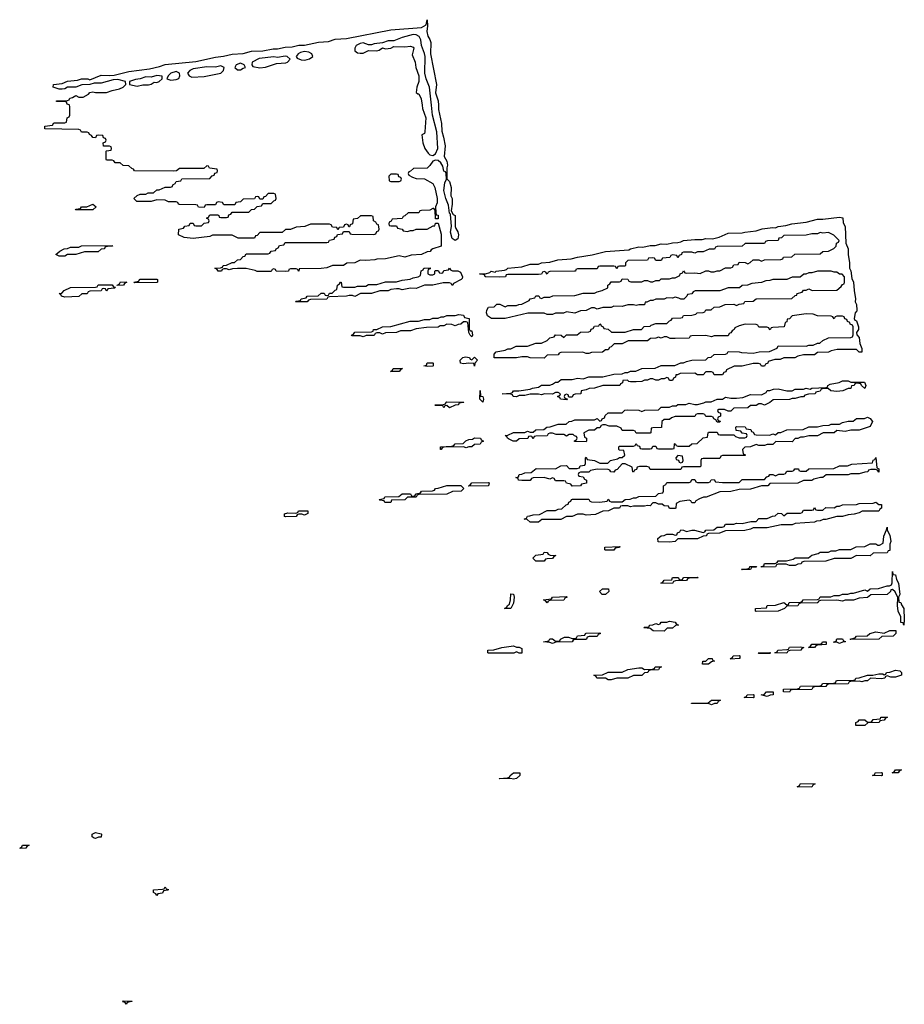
# Model space of a CAD drawing. Header units: inches. Extents: x 2886961 to 3052306, y 543424 to 918523.
# Tile 61 of 117: x 2933006 to 2939354, y 773549 to 780614. Entities that reach past the tile are written whole.
import ezdxf

# ---------------------------------------------------------------- set-up
doc = ezdxf.new("R2010")
doc.units = ezdxf.units.IN
doc.header["$MEASUREMENT"] = 0
doc.layers.add('C9737', color=7, linetype='Continuous')
doc.layers.add('C9738', color=7, linetype='Continuous')

msp = doc.modelspace()

# ---------------------------------------------------------------- linework, layer by layer
at = {"layer": 'C9737', "color": 6}
for points in [[(2936011.2, 780000), (2936012.4, 779970), (2936031.8, 779870), (2936034.2, 779814.2), (2936048, 779770), (2936058.7, 779710), (2936053, 779633), (2936070, 779598), (2936074.9, 779570), (2936070.7, 779550), (2936071.3, 779471.3), (2936090, 779452), (2936103, 779410), (2936100.5, 779350), (2936110.3, 779330), (2936110.4, 779290.4), (2936102, 779242), (2936116.9, 779216.9), (2936130.3, 779210), (2936130.4, 779130), (2936134.6, 779114.6), (2936150, 779091), (2936155.3, 779070), (2936150, 779041.2), (2936130, 779029.2), (2936110, 779044), (2936097, 779090), (2936103.7, 779130), (2936098, 779218), (2936090, 779226), (2936082, 779282), (2936062.9, 779330), (2936049.5, 779389.5), (2936056.5, 779443.5), (2936068, 779470), (2936066, 779510), (2936062, 779522), (2936050, 779526), (2936042.5, 779562.5), (2936027.5, 779587.5), (2936010, 779602.7), (2935990, 779606.6), (2935970, 779599), (2935950, 779568), (2935930, 779548), (2935832.7, 779547.3), (2935810, 779526), (2935798, 779522), (2935794, 779510), (2935798, 779498), (2935823.6, 779483.6), (2935850, 779474), (2935910, 779472), (2935970, 779438), (2935985.5, 779410), (2936001.6, 779330), (2936001.1, 779298.9), (2935990.8, 779270), (2935991.1, 779231.1), (2935994, 779214), (2936010, 779212), (2936010, 779186), (2935990, 779186), (2935987.3, 779247.3), (2935978, 779258), (2935970, 779258), (2935950, 779248), (2935890, 779246), (2935878, 779242), (2935870, 779228.7), (2935792.7, 779227.3), (2935770, 779206), (2935758, 779202), (2935750, 779188), (2935678, 779182), (2935672.7, 779167.3), (2935658, 779162), (2935654, 779150), (2935658, 779138), (2935670, 779134), (2935710, 779134), (2935718, 779118), (2935751.6, 779111.6), (2935758, 779098), (2935790, 779094), (2935810, 779102), (2935830, 779102), (2935850, 779111.3), (2935930, 779112), (2935974, 779134), (2935986, 779134), (2935990, 779154), (2936010, 779154), (2936030, 779074), (2936030, 778988), (2935970.7, 778969.3), (2935958, 778962), (2935951.3, 778950), (2935930, 778949.2), (2935890.3, 778929.7), (2935814.6, 778925.4), (2935770, 778909.7), (2935730, 778919), (2935630, 778899), (2935570, 778895.3), (2935554, 778890), (2935490, 778885.2), (2935450, 778888.7), (2935412, 778870), (2935354, 778866), (2935330, 778849.6), (2935250, 778849.5), (2935210, 778833.2), (2935170, 778827.6), (2935012.7, 778827.3), (2935010, 778809.5), (2935006, 778810), (2935002, 778822), (2934990, 778826), (2934950, 778826), (2934938, 778822), (2934934, 778810), (2934910, 778808), (2934849.2, 778809.2), (2934846, 778810), (2934842, 778822), (2934830, 778826), (2934818, 778822), (2934810, 778808), (2934750, 778806), (2934710, 778808), (2934695.3, 778815.3), (2934630, 778828.7), (2934570, 778828.7), (2934532.7, 778827.3), (2934510, 778818), (2934490, 778826), (2934470, 778826), (2934458, 778822), (2934454, 778810), (2934430, 778808.7), (2934422, 778822), (2934406, 778830), (2934447.3, 778832.7), (2934462, 778838), (2934466, 778850), (2934490, 778852), (2934530, 778872), (2934547.3, 778872.7), (2934568.7, 778891.3), (2934590, 778894), (2934610, 778914), (2934622, 778918), (2934630, 778934), (2934790, 778934), (2934802, 778938), (2934810, 778954), (2934842, 778958), (2934846, 778970), (2934862, 778978), (2934870, 778994), (2934902, 778998), (2934910, 779014), (2935210, 779014), (2935222, 779018), (2935228.4, 779031.6), (2935262, 779038), (2935267.3, 779052.7), (2935282, 779058), (2935287.3, 779072.7), (2935322, 779078), (2935330, 779094), (2935370, 779094), (2935378, 779078), (2935390, 779074), (2935547.3, 779072.7), (2935562, 779078), (2935570, 779094), (2935582, 779098), (2935586, 779110), (2935582, 779142), (2935570, 779146), (2935562, 779162), (2935546, 779170), (2935542, 779202), (2935530, 779206), (2935452.7, 779207.3), (2935430, 779188), (2935398, 779182), (2935394, 779150), (2935378, 779142), (2935372.7, 779127.3), (2935367.3, 779127.3), (2935362, 779142), (2935350, 779146), (2935338, 779142), (2935330, 779126), (2935298, 779122), (2935290, 779106), (2935282, 779122), (2935250, 779126), (2935242, 779142), (2935230, 779146), (2935092.7, 779147.3), (2935051.1, 779128.9), (2934990, 779126), (2934950, 779108), (2934912.7, 779107.3), (2934890, 779086), (2934730, 779086), (2934710, 779066), (2934698, 779062), (2934690, 779046), (2934572.7, 779047.3), (2934530, 779068), (2934450, 779068.7), (2934390, 779068), (2934370, 779058), (2934250, 779044), (2934186, 779050), (2934146, 779070), (2934148, 779110), (2934182, 779118), (2934190, 779132), (2934222, 779138), (2934230, 779154), (2934250, 779154), (2934258, 779138), (2934270, 779134), (2934310, 779134), (2934330, 779154), (2934362, 779158), (2934366, 779170), (2934362, 779182), (2934346, 779190), (2934362, 779198), (2934370, 779214), (2934427.3, 779212.7), (2934434, 779210), (2934438, 779198), (2934450, 779194), (2934490, 779194), (2934502, 779198), (2934507.3, 779212.7), (2934522, 779218), (2934530, 779234), (2934650, 779234), (2934668.4, 779251.6), (2934690, 779254), (2934710, 779274), (2934742, 779278), (2934750, 779294), (2934810, 779294), (2934830, 779314), (2934842, 779318), (2934846, 779330), (2934842, 779362), (2934830, 779366), (2934790, 779366), (2934770, 779346), (2934758, 779342), (2934750, 779326), (2934730, 779326), (2934722, 779342), (2934710, 779346), (2934698, 779342), (2934690, 779328), (2934610, 779326), (2934590, 779306), (2934558, 779302), (2934550, 779286), (2934470, 779286), (2934462, 779302), (2934430, 779306), (2934418, 779302), (2934410, 779286), (2934350, 779286), (2934338, 779282), (2934330, 779266), (2934290, 779268), (2934282, 779282), (2934270, 779286), (2934152.7, 779287.3), (2934146, 779290), (2934142, 779302), (2934130, 779306), (2934072.7, 779307.3), (2934050, 779318), (2933990, 779322), (2933950, 779309), (2933846, 779310), (2933826, 779330), (2933848.7, 779351.3), (2933870, 779362), (2933910, 779362), (2933928.9, 779371.1), (2933967.3, 779372.7), (2933990, 779392), (2934007.3, 779392.7), (2934050, 779412), (2934087.3, 779412.7), (2934102, 779418), (2934106, 779430), (2934122, 779438), (2934130, 779454), (2934162, 779458), (2934168.4, 779471.6), (2934370, 779474), (2934387.3, 779492.7), (2934402, 779498), (2934407.3, 779512.7), (2934422, 779518), (2934426, 779530), (2934422, 779542), (2934368.4, 779548.4), (2934362, 779562), (2934350, 779566), (2934327.3, 779547.3), (2934152.7, 779547.3), (2934131.6, 779528.4), (2934110, 779526), (2933828.9, 779528.9), (2933822, 779542), (2933810, 779546), (2933790, 779566), (2933748.4, 779568.4), (2933727.3, 779587.3), (2933690, 779588), (2933682, 779602), (2933670, 779606), (2933630, 779606), (2933626, 779610), (2933626, 779670), (2933630, 779674), (2933662, 779678), (2933666, 779690), (2933662, 779702), (2933650, 779706), (2933607.3, 779707.3), (2933606, 779730), (2933622, 779738), (2933626, 779750), (2933622, 779762), (2933607.3, 779767.3), (2933602, 779782), (2933570, 779786), (2933558, 779782), (2933550, 779766), (2933530, 779768), (2933522, 779782), (2933506, 779790), (2933502, 779802), (2933490, 779806), (2933450, 779806), (2933442, 779822), (2933430, 779826), (2933186, 779830), (2933186, 779850), (2933242, 779858), (2933250, 779874), (2933330, 779874), (2933342, 779878), (2933346, 779910), (2933362, 779918), (2933366, 779930), (2933366, 779990), (2933362.7, 780000)], [(2935893.3, 780000), (2935896.7, 779976.7), (2935920.4, 779910), (2935913, 779810), (2935910, 779798), (2935892.7, 779787.3), (2935898, 779730), (2935913.4, 779690), (2935936.7, 779656.7), (2935950, 779644), (2935970, 779639.1), (2935990, 779650.8), (2936006, 779690), (2936000.5, 779810), (2935969.3, 779930), (2935961.7, 780000)]]:
    msp.add_lwpolyline(points, dxfattribs=at)
for points in [[(2935710, 779506), (2935670, 779506), (2935654, 779490), (2935658, 779458), (2935670, 779454), (2935730, 779454), (2935742, 779458), (2935746, 779470), (2935742, 779482), (2935727.3, 779487.3), (2935722, 779502)], [(2933530, 779248.7), (2933406, 779250), (2933410, 779254), (2933442, 779258), (2933448.9, 779271.1), (2933488.4, 779271.6), (2933530, 779290.8), (2933554, 779270)], [(2939030, 778228.7), (2939010, 778248), (2938871.6, 778248.4), (2938830, 778238), (2938810, 778228), (2938730, 778226), (2938710, 778208), (2938630, 778209), (2938590, 778199), (2938568.4, 778188.4), (2938490, 778188), (2938463.6, 778176.4), (2938425.4, 778174.6), (2938378, 778162), (2938374, 778150), (2938358, 778142), (2938350, 778128), (2938330, 778128), (2938322, 778142), (2938307.3, 778147.3), (2938270, 778148), (2938190, 778128.7), (2938132.7, 778127.3), (2938078, 778102), (2938072.7, 778087.3), (2938058, 778082), (2938050, 778066), (2937990, 778066), (2937982, 778082), (2937970, 778086), (2937930, 778086), (2937910, 778066), (2937870, 778066), (2937850, 778078), (2937745.4, 778074.6), (2937726, 778066), (2937714, 778066), (2937712, 778048), (2937698, 778042), (2937690, 778026), (2937670, 778026), (2937662, 778042), (2937650, 778046), (2937630, 778038), (2937610, 778038), (2937590, 778028), (2937570, 778028), (2937550, 778038), (2937530, 778038), (2937511.6, 778028.4), (2937490, 778028), (2937470, 778018), (2937430, 778015.3), (2937390, 778015.3), (2937378, 778018), (2937367.3, 778027.3), (2937334, 778026), (2937331.6, 778008.4), (2937318, 778002), (2937311.6, 777988.4), (2937190, 777988), (2937131.1, 777968.9), (2937091.6, 777968.4), (2937070, 777958), (2937034, 777950), (2937031.6, 777928.4), (2936992.7, 777927.3), (2936978, 777922), (2936970, 777906), (2936946, 777906), (2936942, 777922), (2936930, 777926), (2936918, 777922), (2936914, 777910), (2936918, 777898), (2936934, 777894), (2936930, 777886), (2936886, 777890), (2936882, 777902), (2936868, 777908), (2936868, 777912), (2936882, 777918), (2936886, 777930), (2936870, 777938), (2936850, 777938), (2936830, 777928), (2936771.6, 777928.4), (2936750, 777922), (2936730, 777928), (2936670, 777928), (2936630, 777918), (2936590, 777918), (2936570, 777908.7), (2936546, 777910), (2936542, 777922), (2936530, 777926), (2936468, 777930), (2936530, 777934), (2936542, 777938), (2936550, 777951.3), (2936588.9, 777951.1), (2936670, 777962), (2936686, 777970), (2936730, 777978), (2936750, 777991.3), (2936810, 777991.3), (2936830, 777998), (2936850, 778012), (2936867.3, 778012.7), (2936891.6, 778031.6), (2936970, 778031.3), (2937010, 778042), (2937050, 778038), (2937090, 778052), (2937190, 778052), (2937270, 778071.3), (2937330, 778072), (2937350, 778082), (2937370, 778082), (2937388.9, 778091.1), (2937427.3, 778092.7), (2937470, 778111.3), (2937567.3, 778112.7), (2937610, 778132), (2937708.4, 778131.6), (2937750, 778152), (2937770, 778152), (2937790, 778162), (2937830, 778171.3), (2937930, 778174), (2937946, 778190), (2937967.3, 778192.7), (2937990, 778212), (2938070, 778214), (2938082, 778218), (2938090, 778232), (2938170, 778231.3), (2938184.7, 778224.7), (2938270, 778221), (2938311.6, 778231.6), (2938387.3, 778232.7), (2938442, 778258), (2938450, 778274), (2938648.9, 778271.1), (2938670, 778278), (2938700.4, 778279.6), (2938730, 778292), (2938747.3, 778292.7), (2938768.4, 778311.6), (2938810, 778332), (2938970, 778334), (2938982, 778338), (2938987.3, 778352.7), (2938986, 778410), (2938982, 778422), (2938966, 778430), (2938962, 778442), (2938947.3, 778447.3), (2938942, 778462), (2938927.3, 778467.3), (2938922, 778482), (2938910, 778486), (2938870, 778486), (2938858, 778482), (2938850, 778468), (2938842, 778482), (2938830, 778486), (2938731.6, 778488.4), (2938700.4, 778500.4), (2938650, 778504), (2938550, 778488), (2938530, 778468), (2938514, 778466), (2938510, 778446), (2938498, 778442), (2938490.9, 778409.1), (2938410, 778406), (2938398, 778402), (2938391.1, 778388.9), (2938386, 778390), (2938382, 778402), (2938367.3, 778407.3), (2938310, 778408), (2938302, 778422), (2938290, 778426), (2938211.6, 778428.4), (2938170, 778418), (2938138, 778402), (2938134, 778390), (2938118, 778382), (2938110, 778366), (2938098, 778362), (2938090, 778346), (2937990, 778346), (2937970, 778338), (2937930, 778348), (2937830, 778346), (2937818, 778342), (2937810, 778328), (2937710, 778326), (2937672.7, 778327.3), (2937650, 778338), (2937630, 778338), (2937610, 778328), (2937590, 778335.3), (2937570, 778328), (2937532.7, 778327.3), (2937510, 778308.7), (2937371.6, 778308.4), (2937330, 778288), (2937272.7, 778287.3), (2937250, 778266), (2937238, 778262), (2937230, 778246), (2937210, 778246), (2937188.4, 778228.4), (2937110, 778226), (2937090, 778218), (2937070, 778218), (2937047.3, 778227.3), (2936890, 778226), (2936878, 778222), (2936870, 778208), (2936790, 778206), (2936770, 778186), (2936670, 778188.7), (2936650, 778195.3), (2936610, 778195.3), (2936570, 778188), (2936411.3, 778188.7), (2936410, 778214), (2936426, 778230), (2936490, 778242), (2936510, 778251.3), (2936530, 778252), (2936569.1, 778270.9), (2936648.9, 778271.1), (2936710, 778292), (2936750, 778292), (2936790, 778312), (2936810, 778332), (2936842, 778338), (2936850, 778352), (2936891.3, 778351.3), (2936910, 778334), (2936930, 778352), (2937007.3, 778352.7), (2937030, 778372), (2937090, 778374), (2937102, 778378), (2937107.3, 778392.7), (2937122, 778398), (2937130, 778414), (2937162, 778418), (2937168.9, 778431.1), (2937174, 778430), (2937178, 778418), (2937194, 778410), (2937198, 778398), (2937230, 778394), (2937252.7, 778372.7), (2937350, 778372), (2937410, 778392), (2937468, 778392), (2937488.4, 778411.6), (2937530, 778414), (2937538, 778422), (2937570, 778434), (2937650, 778434), (2937670, 778454), (2937682, 778458), (2937690, 778472), (2937750, 778474), (2937762, 778478), (2937768.9, 778491.1), (2937830, 778494), (2937858, 778502), (2937868.4, 778511.6), (2937910, 778514), (2937922, 778518), (2937928.9, 778531.1), (2937967.3, 778532.7), (2937990, 778552), (2938030, 778554), (2938068.9, 778571.1), (2938130, 778572), (2938150, 778562), (2938170, 778572), (2938202, 778578), (2938210, 778592), (2938270, 778594), (2938290, 778612), (2938547.3, 778612.7), (2938570, 778634), (2938582, 778638), (2938586, 778650), (2938622, 778658), (2938630, 778674), (2938650, 778674), (2938670, 778682), (2938691.6, 778671.6), (2938870, 778674), (2938900.4, 778699.6), (2938910, 778714), (2938922, 778718), (2938926, 778730), (2938926, 778770), (2938908, 778788), (2938890, 778788.7), (2938870, 778802), (2938850, 778802), (2938830, 778808.7), (2938731.6, 778808.4), (2938690, 778798), (2938670, 778798), (2938648, 778788), (2938632, 778788), (2938607.3, 778767.3), (2938550, 778766), (2938510, 778749), (2938411.1, 778748.9), (2938390, 778742), (2938359.6, 778740.4), (2938330, 778728.7), (2938259.6, 778720.4), (2938228, 778708), (2938190, 778706), (2938170.9, 778689.1), (2938091.1, 778688.9), (2938030, 778668.7), (2937852.7, 778667.3), (2937838, 778662), (2937830, 778646), (2937798, 778642), (2937794, 778630), (2937771.1, 778608.9), (2937750, 778608.7), (2937736.4, 778616.4), (2937710, 778622), (2937690, 778615.3), (2937650, 778618), (2937630, 778608.7), (2937570, 778608), (2937550, 778598), (2937530, 778598), (2937506, 778586), (2937494, 778586), (2937490, 778568.7), (2937450, 778568.7), (2937430, 778564), (2937410, 778568.7), (2937370, 778568), (2937330, 778555.3), (2937270, 778558), (2937250, 778549), (2937191.6, 778548.4), (2937150, 778538), (2937130, 778546), (2937110, 778546), (2937070, 778528), (2937030, 778526), (2936990, 778509), (2936930, 778518), (2936908.9, 778508.9), (2936850, 778508), (2936830, 778498), (2936790, 778498), (2936770, 778508), (2936651.6, 778508.4), (2936490.7, 778469.3), (2936390.7, 778469.3), (2936362, 778490), (2936355.3, 778510), (2936358, 778530), (2936370, 778552), (2936410, 778554), (2936430, 778572), (2936451.6, 778571.6), (2936490, 778554), (2936510, 778562), (2936570, 778562), (2936588.9, 778571.1), (2936610, 778572), (2936662, 778598), (2936668.4, 778611.6), (2936702, 778618), (2936710, 778632), (2936731.6, 778631.6), (2936738, 778618), (2936750, 778614), (2936770, 778622), (2936810, 778622), (2936832.7, 778632.7), (2936990, 778634), (2937050, 778651.3), (2937130, 778651.3), (2937150, 778662), (2937186, 778670), (2937226, 778690), (2937226, 778710), (2937242, 778718), (2937250, 778734), (2937310, 778734), (2937322, 778738), (2937330, 778754), (2937370, 778752), (2937378, 778738), (2937392.7, 778732.7), (2937470, 778732), (2937490, 778742), (2937510, 778742), (2937532.7, 778732.7), (2937550, 778732), (2937570, 778742), (2937596.4, 778743.6), (2937610, 778754), (2937670, 778754), (2937690, 778762), (2937710, 778762), (2937742, 778778), (2937746, 778790), (2937762, 778798), (2937770, 778812), (2937778, 778798), (2937790, 778794), (2937850, 778798), (2937890, 778792), (2937930, 778812), (2937950, 778812), (2937964.7, 778804.7), (2937990, 778804.7), (2938010, 778812), (2938030, 778812), (2938070, 778834), (2938110, 778834), (2938122, 778838), (2938130, 778854), (2938162, 778858), (2938170, 778874), (2938211.1, 778871.1), (2938230, 778862), (2938248.4, 778871.6), (2938270, 778892), (2938310, 778892), (2938330, 778882), (2938350, 778892), (2938467.3, 778892.7), (2938482, 778898), (2938486, 778910), (2938547.3, 778912.7), (2938569.1, 778930.9), (2938750, 778934), (2938768.9, 778951.1), (2938810, 778952), (2938848.4, 778971.6), (2938866, 778990), (2938868.4, 779011.6), (2938882, 779018), (2938886, 779030), (2938848.4, 779068.4), (2938810, 779088), (2938770, 779082), (2938750, 779088), (2938730, 779078), (2938690, 779078), (2938650, 779069), (2938490, 779066), (2938471.6, 779048.4), (2938454, 779046), (2938450, 779028.7), (2938372.7, 779027.3), (2938358, 779022), (2938350, 779008), (2938212.7, 779007.3), (2938190, 778988), (2938010, 778986), (2937998, 778982), (2937991.6, 778968.4), (2937952.7, 778967.3), (2937911.1, 778948.9), (2937870, 778948), (2937850, 778938), (2937830, 778946), (2937770, 778946), (2937758, 778942), (2937754, 778930), (2937738, 778922), (2937730, 778906), (2937722, 778922), (2937690, 778926), (2937678, 778922), (2937671.6, 778908.4), (2937618, 778902), (2937610, 778886), (2937570, 778886), (2937562, 778902), (2937550, 778906), (2937518, 778902), (2937510, 778888), (2937370, 778886), (2937354, 778870), (2937354, 778850), (2937350, 778846), (2937310, 778846), (2937298, 778842), (2937290, 778826), (2937282, 778842), (2937270, 778846), (2937170, 778846), (2937158, 778842), (2937150, 778826), (2937010, 778826), (2936998, 778822), (2936994, 778810), (2936988.4, 778808.4), (2936810, 778806), (2936798, 778802), (2936790, 778788), (2936782, 778802), (2936770, 778806), (2936758, 778802), (2936751.6, 778788.4), (2936730, 778786), (2936510, 778786), (2936498, 778782), (2936491.6, 778768.4), (2936450, 778766), (2936352, 778768), (2936346, 778770), (2936342, 778782), (2936306, 778790), (2936349.3, 778790.7), (2936379, 778801), (2936390, 778810.4), (2936418, 778802), (2936426, 778810), (2936484, 778816), (2936499, 778821), (2936508, 778830), (2936610, 778841), (2936670, 778860.5), (2936730, 778858.8), (2936750, 778870.3), (2936810, 778874.4), (2936868, 778890), (2936962.9, 778897.1), (2937008, 778910), (2937114.2, 778925.8), (2937209.8, 778950.2), (2937377, 778963), (2937388.7, 778970), (2937450, 778983), (2937477.5, 778982.5), (2937530, 778993.7), (2937565.8, 778994.2), (2937610, 779004.9), (2937650, 779002.8), (2937690, 779013.7), (2937730, 779014.9), (2937750, 779019.1), (2937770, 779030.3), (2937850, 779037.1), (2937903.7, 779036.3), (2937930, 779042.8), (2937978, 779042), (2938025.6, 779054.4), (2938090, 779081.3), (2938190, 779084), (2938210, 779090.3), (2938290, 779098), (2938334.2, 779114.2), (2938410, 779122.8), (2938430, 779121), (2938448, 779130), (2938503.3, 779136.7), (2938546, 779150), (2938650, 779160.5), (2938730, 779183.8), (2938770, 779183), (2938890, 779198), (2938911.9, 779191.9), (2938915.2, 779155.2), (2938930.3, 779130), (2938934.8, 779010), (2938950.4, 778970), (2938950.4, 778930), (2938960.7, 778870), (2938961, 778830), (2938970, 778812), (2938976.8, 778756.8), (2938990.4, 778729.6), (2938994, 778670), (2939003.8, 778610), (2939002, 778590), (2939010.4, 778569.6), (2939012.4, 778530), (2939010, 778518), (2939002, 778510), (2938994, 778470), (2938998, 778458), (2939010, 778454), (2939024.7, 778410), (2939024.7, 778390), (2939012, 778370), (2939012.7, 778352.7), (2939030, 778334), (2939036, 778290), (2939050, 778254), (2939050, 778229)], [(2933290, 778918), (2933266, 778930), (2933294, 778954), (2933326, 778970), (2933348.7, 778971.3), (2933370, 778982), (2933430, 778982), (2933450, 778991.3), (2933670, 778994), (2933672, 778990), (2933632.7, 778987.3), (2933618, 778982), (2933614, 778970), (2933590, 778968), (2933570, 778949), (2933470, 778948.7), (2933410, 778929), (2933350, 778928), (2933330, 778918)], [(2935950, 778782), (2935970, 778782), (2935986, 778790), (2935986, 778810), (2935990, 778814), (2936010, 778814), (2936018, 778798), (2936030, 778794), (2936042, 778798), (2936050, 778814), (2936082, 778818), (2936090, 778832), (2936098, 778818), (2936112.7, 778812.7), (2936150, 778811.3), (2936170, 778802), (2936184.7, 778770), (2936182, 778758), (2936174, 778750), (2936118, 778722), (2936110, 778706), (2936102, 778722), (2936090, 778726), (2936046, 778726), (2935970, 778708), (2935910, 778708), (2935850, 778686), (2935810, 778688), (2935750, 778675.3), (2935730, 778682), (2935710, 778682), (2935670, 778678), (2935650, 778669), (2935590, 778668.7), (2935530.9, 778649.1), (2935451.6, 778648.4), (2935410, 778628.7), (2935395.3, 778635.3), (2935370, 778635.3), (2935350.8, 778629.2), (2935230, 778626), (2935218, 778622), (2935210, 778608.7), (2935092.7, 778607.3), (2935078, 778602), (2935070, 778589), (2934986, 778590), (2934990, 778594), (2935022, 778598), (2935026, 778610), (2935062, 778618), (2935068.9, 778631.1), (2935147.3, 778632.7), (2935170, 778652), (2935191.6, 778651.6), (2935198, 778638), (2935210, 778634), (2935222, 778638), (2935228.4, 778651.6), (2935247.3, 778652.7), (2935270, 778674), (2935282, 778678), (2935286, 778710), (2935302, 778718), (2935308.4, 778731.6), (2935314, 778730), (2935318, 778698), (2935330, 778694), (2935410, 778694), (2935430, 778702), (2935490, 778702), (2935510, 778714), (2935570, 778714), (2935630, 778732), (2935710, 778732), (2935750, 778744.7), (2935808.4, 778751.6), (2935830, 778762), (2935866, 778770), (2935882, 778778), (2935887.3, 778812.7), (2935902, 778818), (2935906, 778830), (2935911.6, 778831.6), (2935952.7, 778832.7), (2935952.7, 778827.3), (2935938, 778822), (2935934, 778810), (2935934, 778790)], [(2933830, 778726), (2933826, 778730), (2933862, 778738), (2933866, 778750), (2933871.6, 778751.6), (2933990, 778751.3), (2933994, 778750), (2933994, 778730), (2933990, 778728)], [(2933630.9, 778669.1), (2933626, 778670), (2933622, 778682), (2933610, 778686), (2933598, 778682), (2933590, 778668.7), (2933510, 778666), (2933498, 778662), (2933490, 778648), (2933452.7, 778647.3), (2933430, 778628.7), (2933330, 778622), (2933306, 778630), (2933302, 778642), (2933288.7, 778650), (2933307.3, 778652.7), (2933326, 778670), (2933371.1, 778691.1), (2933550, 778694), (2933562, 778698), (2933570, 778711.3), (2933670, 778712), (2933678, 778698), (2933694, 778694), (2933687.3, 778687.3), (2933638, 778682), (2933634, 778670)], [(2933706, 778706), (2933706, 778710), (2933722, 778718), (2933730, 778732), (2933774, 778730), (2933758, 778722), (2933750, 778708)], [(2936242, 778382), (2936250, 778382), (2936254.8, 778350), (2936250, 778338), (2936238, 778350), (2936228.7, 778370), (2936222, 778442), (2936210, 778446), (2936190, 778446), (2936171.6, 778428.4), (2936152.7, 778427.3), (2936130, 778418), (2936107.3, 778427.3), (2936070, 778428), (2936050, 778418), (2936023.6, 778416.4), (2936010, 778408), (2935926, 778406), (2935850, 778395.3), (2935810, 778382), (2935739.6, 778380.4), (2935710, 778368.7), (2935630, 778368), (2935610, 778358), (2935590, 778366), (2935570, 778366), (2935558, 778362), (2935550, 778348), (2935492.7, 778347.3), (2935470, 778338), (2935450, 778346), (2935390, 778346), (2935386, 778350), (2935402, 778358), (2935410, 778371.3), (2935530, 778374), (2935542, 778378), (2935546, 778390), (2935570, 778392), (2935609.1, 778410.9), (2935670, 778412), (2935808.7, 778451.3), (2935868.4, 778451.6), (2935910, 778462), (2935950, 778462), (2935970, 778471.3), (2936010, 778472), (2936030, 778482), (2936050, 778482), (2936070, 778492), (2936130, 778492), (2936158, 778498), (2936190, 778494), (2936198, 778478), (2936230.8, 778470), (2936232, 778392)], [(2936250, 778174), (2936270, 778192), (2936290.5, 778170), (2936272, 778150), (2936270, 778128), (2936266, 778146), (2936228.7, 778148.7), (2936190, 778145.2), (2936169.4, 778149.4), (2936166, 778170), (2936186, 778190), (2936204.7, 778195.3), (2936234, 778190), (2936238, 778178)], [(2935730, 778089), (2935666, 778090), (2935682, 778098), (2935686, 778110), (2935754, 778110), (2935738, 778102)], [(2935930, 778126), (2935906, 778130), (2935926, 778134), (2935929.4, 778150.6), (2935971, 778151), (2935974, 778150), (2935974, 778130), (2935970, 778128.7)], [(2939070, 777968.7), (2939046, 777990), (2939042, 778002), (2939010, 778006), (2938998, 778002), (2938994, 777990), (2938974, 777986), (2938970, 777968), (2938950, 777968), (2938914, 777950), (2938870, 777945.2), (2938826, 777950), (2938807.3, 777967.3), (2938772.7, 777967.3), (2938758, 777962), (2938750, 777948), (2938718, 777942), (2938714, 777930), (2938667.3, 777927.3), (2938641, 777919), (2938630, 777908.7), (2938611.6, 777908.4), (2938570, 777895.3), (2938550, 777895.3), (2938530, 777889), (2938412.7, 777887.3), (2938390, 777866), (2938350, 777848), (2938330, 777858), (2938310, 777858), (2938290, 777846), (2938250, 777846), (2938230, 777828), (2938130, 777826), (2938110, 777806), (2938090, 777806), (2938063.6, 777816.4), (2938023.6, 777816.4), (2938014, 777810), (2938018, 777798), (2938034, 777790), (2938034, 777770), (2938018, 777762), (2938014, 777750), (2938018, 777738), (2938032.7, 777732.7), (2938030, 777726), (2938010, 777726), (2938002, 777742), (2937986, 777750), (2937982, 777762), (2937970, 777766), (2937930, 777766), (2937922, 777782), (2937910, 777786), (2937870, 777786), (2937858, 777782), (2937850, 777766), (2937710, 777766), (2937683.6, 777756.4), (2937670, 777746), (2937630, 777746), (2937614, 777730), (2937612.7, 777687.3), (2937550, 777686), (2937538, 777682), (2937534, 777650), (2937530, 777646), (2937430, 777646), (2937422, 777662), (2937410, 777666), (2937330, 777666), (2937322, 777682), (2937290, 777698), (2937236.4, 777696.4), (2937210, 777706), (2937190, 777706), (2937178, 777702), (2937170, 777686), (2937150, 777686), (2937131.6, 777668.4), (2937090, 777668), (2937054, 777650), (2937058, 777618), (2937074, 777610), (2937074, 777590), (2937070, 777586), (2936987.3, 777587.3), (2936987.3, 777592.7), (2937002, 777598), (2937006, 777610), (2937002, 777622), (2936987.3, 777627.3), (2936978, 777638), (2936950, 777638), (2936930, 777626), (2936910, 777638), (2936856.4, 777636.4), (2936830, 777646), (2936810, 777646), (2936798, 777642), (2936790, 777628), (2936710, 777626), (2936698, 777622), (2936690, 777606), (2936682, 777622), (2936670, 777626), (2936658, 777622), (2936651.6, 777608.4), (2936590, 777606), (2936571.3, 777588.7), (2936546, 777590), (2936514, 777606), (2936506, 777610), (2936502, 777622), (2936488.7, 777630), (2936510, 777632), (2936550, 777651.3), (2936630, 777652), (2936650, 777662), (2936670, 777654), (2936690, 777654), (2936710, 777671.3), (2936767.3, 777672.7), (2936788.9, 777691.1), (2936812.7, 777692.7), (2936868.9, 777711.1), (2936927.3, 777712.7), (2936948.4, 777731.6), (2936967.3, 777732.7), (2936990, 777742), (2937130, 777742), (2937150, 777752), (2937170, 777734), (2937182, 777738), (2937186, 777750), (2937202, 777758), (2937207.3, 777772.7), (2937230, 777792), (2937330, 777794), (2937348.7, 777811.3), (2937370, 777814), (2937448.4, 777811.6), (2937470, 777802), (2937491.6, 777811.6), (2937590, 777814), (2937610, 777834), (2937670, 777834), (2937690, 777842), (2937716.4, 777843.6), (2937730, 777852), (2937787.3, 777852.7), (2937810, 777862), (2937850, 777852), (2937870, 777852), (2937916.4, 777863.6), (2937930, 777872), (2937967.3, 777872.7), (2938010, 777892), (2938050, 777892), (2938070, 777904.7), (2938110, 777898), (2938150, 777898), (2938196.4, 777903.6), (2938250, 777924.7), (2938330, 777922), (2938362, 777938), (2938370, 777954), (2938390, 777954), (2938416.4, 777963.6), (2938450, 777964.7), (2938510, 777951.3), (2938548.4, 777951.6), (2938570, 777962), (2938630, 777962), (2938649.2, 777970.8), (2938678, 777962), (2938691.1, 777971.1), (2938790, 777974), (2938802, 777978), (2938806, 777990), (2938822, 777998), (2938886, 778010), (2938910, 778022), (2938950, 778022), (2938970, 778014), (2939067.3, 778012.7), (2939078, 777990)], [(2936330, 777868.7), (2936308, 777890), (2936310, 777952), (2936312.7, 777912.7), (2936330.4, 777910), (2936333.4, 777890)], [(2936090, 777829), (2936070, 777846), (2936058, 777842), (2936050, 777829), (2936042, 777842), (2936030, 777846), (2935990, 777846), (2935986, 777850), (2936047.3, 777852.7), (2936062, 777858), (2936066, 777870), (2936070.9, 777870.9), (2936194, 777870), (2936190, 777866), (2936158, 777862), (2936154, 777850), (2936132, 777848)], [(2938930, 777659), (2938870, 777666), (2938850.9, 777649.1), (2938771.6, 777648.4), (2938730, 777628.7), (2938670, 777628), (2938630, 777618), (2938610, 777618), (2938590, 777608), (2938570, 777608), (2938550, 777586), (2938432.7, 777587.3), (2938410, 777566), (2938370, 777566), (2938350, 777558), (2938310, 777558), (2938290, 777566), (2938250, 777548), (2938210, 777546), (2938194, 777530), (2938198, 777498), (2938210, 777494), (2938214, 777490), (2938210, 777486), (2938050, 777486), (2938038, 777482), (2938030, 777466), (2937910, 777466), (2937898, 777462), (2937894, 777450), (2937894, 777410), (2937890, 777406), (2937770, 777406), (2937758, 777402), (2937750, 777386), (2937530, 777386), (2937522, 777402), (2937507.3, 777407.3), (2937452.7, 777407.3), (2937438, 777402), (2937432.7, 777387.3), (2937418, 777382), (2937410, 777366), (2937406, 777370), (2937402, 777402), (2937350, 777426), (2937330, 777426), (2937292.7, 777387.3), (2937278, 777382), (2937270, 777368), (2937248.4, 777368.4), (2937242, 777382), (2937230, 777386), (2937150, 777388), (2937102, 777378), (2937090, 777366), (2937030, 777366), (2937018, 777362), (2937014, 777350), (2937018, 777338), (2937050, 777334), (2937058, 777318), (2937074, 777310), (2937072.7, 777287.3), (2937038, 777282), (2937030, 777268), (2936970, 777266), (2936962, 777282), (2936928.7, 777288.7), (2936922, 777302), (2936910, 777306), (2936850, 777306), (2936842, 777322), (2936830, 777326), (2936810, 777318), (2936770, 777328), (2936690, 777326), (2936678, 777322), (2936670, 777308), (2936610, 777308), (2936586, 777310), (2936582, 777322), (2936566, 777330), (2936586, 777334), (2936590, 777351.3), (2936610, 777352), (2936630, 777362), (2936676.4, 777363.6), (2936712.7, 777392.7), (2936850, 777392), (2936888.4, 777411.6), (2936930, 777414), (2936950, 777394), (2937007.3, 777392.7), (2937022, 777398), (2937028.4, 777411.6), (2937062, 777418), (2937066, 777430), (2937066, 777470), (2937070, 777474), (2937078, 777458), (2937130, 777452), (2937170, 777432), (2937227.3, 777432.7), (2937246, 777450), (2937296.4, 777463.6), (2937310, 777472), (2937330, 777472), (2937348, 777490), (2937342, 777522), (2937310, 777526), (2937306, 777530), (2937306, 777550), (2937310, 777554), (2937410, 777554), (2937422, 777558), (2937430, 777574), (2937438, 777558), (2937452.7, 777552.7), (2937458, 777538), (2937470, 777534), (2937530, 777534), (2937542, 777538), (2937550, 777554), (2937570, 777554), (2937578, 777538), (2937590, 777534), (2937690, 777534), (2937702, 777538), (2937706, 777570), (2937710, 777574), (2937718, 777558), (2937730, 777554), (2937810, 777554), (2937828.4, 777571.6), (2937867.3, 777572.7), (2937910, 777614), (2937942, 777618), (2937946, 777650), (2937950, 777654), (2938010, 777654), (2938018, 777638), (2938030, 777634), (2938130, 777634), (2938143.6, 777623.6), (2938170, 777614), (2938210, 777614), (2938222, 777618), (2938226, 777630), (2938222, 777642), (2938190, 777646), (2938182, 777662), (2938147.3, 777667.3), (2938146, 777690), (2938150, 777694), (2938211.6, 777691.6), (2938218, 777678), (2938252.7, 777672.7), (2938258, 777658), (2938270, 777654), (2938278, 777638), (2938290, 777634), (2938388.4, 777631.6), (2938410, 777642), (2938430, 777634), (2938448.4, 777651.6), (2938467.3, 777652.7), (2938510, 777672), (2938627.3, 777672.7), (2938670, 777692), (2938730, 777692), (2938770, 777702), (2938814.6, 777705.4), (2938830, 777712), (2938890, 777712), (2938910, 777724.7), (2938950, 777732), (2938987.3, 777732.7), (2939010, 777752), (2939067.3, 777752.7), (2939090, 777762), (2939110, 777751.3), (2939126.8, 777730), (2939110, 777695.3), (2939030, 777668), (2938970, 777668)], [(2936210, 777542), (2936190, 777548), (2936050, 777546), (2936038, 777542), (2936030, 777528.7), (2936026, 777530), (2936026, 777550), (2936107.3, 777552.7), (2936122, 777558), (2936130, 777571.3), (2936187.3, 777572.7), (2936208.7, 777591.3), (2936230, 777602), (2936256.4, 777603.6), (2936270, 777614), (2936311.6, 777611.6), (2936318, 777598), (2936334, 777590), (2936318, 777582), (2936310, 777568), (2936270, 777566), (2936250.9, 777549.1), (2936230, 777548.7)], [(2939170, 777366), (2939162, 777382), (2939147.3, 777387.3), (2939112.7, 777387.3), (2939098, 777382), (2939091.6, 777368.4), (2939070, 777368), (2939030, 777355.3), (2938970, 777355.3), (2938950, 777348.7), (2938792.7, 777347.3), (2938770, 777328.7), (2938751.6, 777328.4), (2938703.6, 777316.4), (2938690, 777308), (2938630, 777308), (2938590, 777288), (2938390, 777286), (2938374, 777270), (2938330, 777268.7), (2938250, 777244), (2938170, 777242), (2938109, 777229), (2938030, 777226), (2937931.6, 777188.4), (2937912.7, 777187.3), (2937883.6, 777176.4), (2937858, 777162), (2937850, 777146), (2937830, 777146), (2937822, 777162), (2937810, 777166), (2937743.6, 777156.4), (2937718, 777142), (2937714, 777110), (2937710, 777106), (2937670, 777106), (2937662, 777122), (2937630, 777126), (2937616.4, 777136.4), (2937590, 777138), (2937570, 777146), (2937550, 777146), (2937530, 777126), (2937510, 777128), (2937490, 777122), (2937410, 777122), (2937390, 777118), (2937370, 777126), (2937330, 777126), (2937318, 777122), (2937311.1, 777108.9), (2937270, 777108), (2937231.1, 777088.9), (2937190, 777088), (2937136.9, 777063.1), (2937070, 777058), (2937050, 777066), (2937010, 777066), (2936970, 777048), (2936930, 777048), (2936890, 777028), (2936752.7, 777027.3), (2936730, 777008.7), (2936670, 777008.7), (2936647.3, 777027.3), (2936626, 777030), (2936642, 777038), (2936650, 777052), (2936667.3, 777052.7), (2936690, 777062), (2936736.4, 777063.6), (2936790, 777092), (2936850, 777092), (2936870, 777102), (2936896.4, 777103.6), (2936927.3, 777132.7), (2936942, 777138), (2936947.3, 777152.7), (2936962, 777158), (2936966, 777170), (2936972.7, 777172.7), (2937090, 777174), (2937098, 777158), (2937110, 777154), (2937170, 777152), (2937222, 777158), (2937230, 777174), (2937238, 777158), (2937250, 777154), (2937330, 777154), (2937350, 777172), (2937387.3, 777172.7), (2937410, 777182), (2937430, 777182), (2937450, 777192), (2937570, 777194), (2937590, 777214), (2937622, 777218), (2937626, 777230), (2937626, 777270), (2937642, 777278), (2937650, 777294), (2937810, 777294), (2937822, 777298), (2937830, 777314), (2937850, 777314), (2937858, 777298), (2937870, 777294), (2937950, 777294), (2937962, 777298), (2937968.4, 777311.6), (2937990, 777314), (2937998, 777298), (2938050, 777292), (2938170, 777294), (2938190, 777314), (2938350, 777314), (2938367.3, 777332.7), (2938382, 777338), (2938388.9, 777351.1), (2938411.3, 777351.3), (2938430, 777342), (2938452.7, 777352.7), (2938490, 777354), (2938502, 777358), (2938510, 777374), (2938550, 777374), (2938562, 777378), (2938568.9, 777391.1), (2938594, 777390), (2938598, 777378), (2938610, 777374), (2938650, 777374), (2938670, 777392), (2938847.3, 777392.7), (2938890, 777412), (2938947.3, 777412.7), (2938976.4, 777423.6), (2939126, 777434), (2939130, 777454), (2939142, 777458), (2939150, 777472), (2939158, 777398), (2939170.4, 777390)], [(2937730, 777486), (2937714, 777470), (2937718, 777458), (2937732.7, 777452.7), (2937738, 777438), (2937750, 777434), (2937762, 777438), (2937766, 777450), (2937762, 777482)], [(2935670, 777149), (2935629.2, 777149.2), (2935626, 777150), (2935622, 777162), (2935590, 777166), (2935586, 777170), (2935622, 777178), (2935626, 777190), (2935629.1, 777190.9), (2935727.3, 777192.7), (2935750.9, 777210.9), (2935811.1, 777211.1), (2935818, 777198), (2935830, 777194), (2935842, 777198), (2935850, 777212), (2935882, 777218), (2935890, 777231.3), (2935967.3, 777232.7), (2935982, 777238), (2935988.9, 777251.1), (2936008.4, 777251.6), (2936070, 777271.3), (2936171.1, 777271.1), (2936194, 777250), (2936174, 777230), (2936112, 777228), (2936070.8, 777209.2), (2935870, 777206), (2935858, 777202), (2935850, 777188), (2935790, 777188), (2935770, 777169), (2935674, 777166)], [(2936230, 777266), (2936226, 777270), (2936242, 777278), (2936250, 777291.3), (2936370, 777294), (2936374, 777290), (2936370, 777269)], [(2939170, 777134), (2939190, 777134), (2939191, 777130), (2939191.3, 777108.7), (2939178, 777102), (2939170, 777088), (2939051.6, 777088.4), (2939030, 777075.3), (2938995.3, 777064.7), (2938950, 777062), (2938910, 777048), (2938870, 777048), (2938790, 777028.7), (2938771.6, 777028.4), (2938750, 777018), (2938723.6, 777016.4), (2938710, 777008), (2938570, 776998), (2938550, 776988.7), (2938470, 776988.7), (2938370, 776968.7), (2938270, 776968), (2938250, 776958), (2938209.1, 776949.1), (2938070, 776946), (2938028.7, 776928.7), (2937950, 776926), (2937938, 776922), (2937934, 776910), (2937910, 776908), (2937870, 776889), (2937730, 776888), (2937710, 776869), (2937670, 776864), (2937588, 776868), (2937586, 776890), (2937608.7, 776911.3), (2937630, 776912), (2937650, 776922), (2937690, 776922), (2937710, 776914), (2937722, 776918), (2937727.3, 776932.7), (2937742, 776938), (2937750, 776954), (2937770, 776952), (2937790, 776942), (2937830, 776951.3), (2937848.9, 776951.1), (2937910, 776934), (2937922, 776938), (2937930, 776951.3), (2937987.3, 776952.7), (2938010, 776972), (2938047.3, 776972.7), (2938062, 776978), (2938070, 776994), (2938130, 776994), (2938150, 777002), (2938190, 776998), (2938252.7, 777012.7), (2938290, 777014), (2938310, 777034), (2938370, 777034), (2938408.4, 777051.6), (2938427.3, 777052.7), (2938450, 777072), (2938471.6, 777071.6), (2938490, 777054), (2938512.7, 777072.7), (2938610, 777074), (2938622, 777078), (2938630, 777094), (2938690, 777094), (2938702, 777098), (2938710, 777114), (2938718, 777098), (2938730, 777094), (2938770, 777094), (2938790, 777114), (2938850, 777112), (2938870, 777122), (2938890, 777122), (2938910, 777132), (2939010, 777134), (2939030, 777142), (2939130, 777144.7), (2939150, 777152)], [(2935050, 777058), (2935030, 777066), (2935010, 777066), (2934998, 777062), (2934990, 777049), (2934912.7, 777047.3), (2934906, 777050), (2934907.3, 777067.3), (2934930, 777076), (2934987.3, 777072.7), (2935002, 777078), (2935006, 777090), (2935009.3, 777090.7), (2935074, 777090), (2935074, 777070)], [(2939110, 776766), (2939010, 776768), (2938970, 776748), (2938850, 776748.7), (2938790, 776729), (2938632.7, 776727.3), (2938618, 776722), (2938614, 776710), (2938590, 776708), (2938570, 776698), (2938530, 776698), (2938507.3, 776707.3), (2938450, 776706), (2938438, 776702), (2938430, 776689), (2938330, 776686), (2938326, 776690), (2938346, 776694), (2938350, 776711.3), (2938427.3, 776712.7), (2938442, 776718), (2938450, 776731.3), (2938508.4, 776731.6), (2938556.4, 776743.6), (2938570, 776751.3), (2938667.3, 776752.7), (2938690, 776772), (2938736.4, 776783.6), (2938750, 776792), (2938810, 776792), (2938830, 776802), (2938863.6, 776803.6), (2938890, 776811.3), (2938970, 776812), (2939008.9, 776831.1), (2939070, 776834), (2939110, 776852), (2939150, 776852), (2939163.6, 776843.6), (2939176.4, 776843.6), (2939202, 776858), (2939207.3, 776907.3), (2939227.3, 776952.7), (2939230, 776972), (2939231.3, 776951.3), (2939250, 776914), (2939256.3, 776870), (2939250.7, 776850), (2939250, 776806), (2939238, 776802), (2939230, 776788), (2939130, 776786)], [(2936710, 776728), (2936688, 776750), (2936709.1, 776770.9), (2936762, 776778), (2936770, 776792), (2936791.6, 776791.6), (2936798, 776778), (2936812.7, 776772.7), (2936854, 776770), (2936838, 776762), (2936830, 776748), (2936790, 776746), (2936778, 776742), (2936770, 776728.7)], [(2937210, 776808), (2937206, 776810), (2937206, 776830), (2937312.7, 776832.7), (2937310, 776826), (2937278, 776822), (2937270, 776808)], [(2938190, 776666), (2938186, 776670), (2938227.3, 776672.7), (2938242, 776678), (2938246, 776690), (2938249.1, 776690.9), (2938294, 776690), (2938290, 776686), (2938258, 776682), (2938250, 776668.7)], [(2939350, 776268.7), (2939346, 776286), (2939329.3, 776289.3), (2939329, 776330), (2939309, 776370), (2939305.2, 776410), (2939308.7, 776468.7), (2939288.4, 776508.4), (2939270, 776526), (2939258, 776522), (2939254, 776510), (2939230, 776489), (2939112.7, 776487.3), (2939090, 776468.7), (2939030, 776462), (2938990, 776448.7), (2938930, 776448.7), (2938910, 776442), (2938870, 776448), (2938752.7, 776447.3), (2938738, 776442), (2938734, 776430), (2938728.4, 776428.4), (2938610, 776426), (2938598, 776422), (2938590, 776408.7), (2938510, 776406), (2938494, 776390), (2938450, 776368.7), (2938290, 776368), (2938286, 776370), (2938286, 776390), (2938366, 776394), (2938369.2, 776410.8), (2938430, 776412), (2938490, 776431), (2938510, 776414), (2938522, 776418), (2938528.9, 776431.1), (2938610, 776434), (2938622, 776438), (2938628.9, 776451.1), (2938730, 776454), (2938742, 776458), (2938750, 776472), (2938827.3, 776472.7), (2938850, 776482), (2938890, 776482), (2938909.3, 776490.7), (2938948.9, 776491.1), (2938970, 776498), (2938990, 776498), (2939070, 776522), (2939090, 776514), (2939108.9, 776531.1), (2939168.4, 776531.6), (2939230, 776552), (2939247.3, 776552.7), (2939262, 776558), (2939267.3, 776572.7), (2939270, 776654), (2939272, 776632), (2939290, 776631), (2939298, 776598), (2939311.7, 776570), (2939321, 776490), (2939312, 776470), (2939314, 776434), (2939330, 776432), (2939334.6, 776414.6), (2939350.2, 776390), (2939354, 776310)], [(2937690, 776568.7), (2937606, 776570), (2937622, 776578), (2937630, 776591.3), (2937686, 776594), (2937690, 776611), (2937730.9, 776610.9), (2937734, 776610), (2937738, 776598), (2937750, 776594), (2937762, 776598), (2937766, 776610), (2937771.6, 776611.6), (2937870, 776614), (2937874, 776610), (2937810, 776606), (2937798, 776602), (2937790, 776589), (2937712.7, 776587.3), (2937698, 776582)], [(2936530, 776388), (2936486, 776390), (2936502, 776398), (2936506, 776410), (2936520.4, 776419.6), (2936529.2, 776450), (2936530, 776494), (2936550, 776491.3), (2936554, 776470), (2936550, 776426)], [(2937210, 776489.2), (2937186, 776490), (2937166, 776510), (2937189.4, 776530.6), (2937230.8, 776530.8), (2937234, 776510)], [(2936790, 776428.7), (2936782, 776442), (2936766, 776450), (2936822, 776458), (2936829, 776471), (2936930, 776474), (2936934, 776470), (2936918, 776462), (2936910, 776448.7), (2936810, 776446), (2936798, 776442)], [(2937630, 776226), (2937552, 776228), (2937530, 776246), (2937486, 776250), (2937490, 776254), (2937522, 776258), (2937526, 776270), (2937550, 776272), (2937570, 776282), (2937590, 776274), (2937602, 776278), (2937610, 776291.3), (2937650, 776292), (2937670, 776298), (2937710, 776292), (2937718, 776278), (2937734, 776270), (2937712.7, 776267.3), (2937690, 776248), (2937652.7, 776247.3)], [(2936830, 776138), (2936810, 776146), (2936766, 776150), (2936802, 776158), (2936810, 776171.3), (2936830, 776171.3), (2936850, 776154), (2936870, 776154), (2936882, 776158), (2936886, 776170), (2936916.4, 776183.6), (2936943.6, 776183.6), (2936970, 776174), (2936990, 776174), (2937002, 776178), (2937010, 776192), (2937062, 776198), (2937066, 776210), (2937071.6, 776211.6), (2937170, 776214), (2937174, 776210), (2937158, 776202), (2937150, 776188.7), (2937092.7, 776187.3), (2937078, 776182), (2937074, 776170), (2937067.3, 776167.3), (2936990, 776166), (2936978, 776162), (2936970, 776148.7), (2936852.7, 776147.3)], [(2938970, 776166), (2938966, 776170), (2939002, 776178), (2939010, 776191), (2939087.3, 776192.7), (2939106, 776210), (2939150, 776221), (2939210, 776212), (2939250, 776231), (2939292, 776230), (2939294, 776210), (2939274, 776190), (2939191.6, 776188.4), (2939170, 776169)], [(2938710, 776109), (2938666, 776110), (2938682, 776118), (2938690, 776132), (2938747.3, 776132.7), (2938762, 776138), (2938766, 776150), (2938794, 776150), (2938794, 776130), (2938730, 776126), (2938718, 776122)], [(2938890, 776138), (2938870, 776148), (2938850, 776146), (2938846, 776150), (2938866, 776154), (2938869.4, 776170.6), (2938910, 776171), (2938918, 776158), (2938932.7, 776152.7), (2938930, 776148.7), (2938910, 776148)], [(2936570, 776112), (2936590, 776112), (2936610, 776102), (2936610, 776069.2), (2936590, 776068), (2936570, 776078), (2936551, 776069), (2936370, 776069), (2936366, 776070), (2936366, 776090), (2936408.9, 776091.1), (2936466, 776110), (2936550, 776121)], [(2938310, 776066), (2938306, 776070), (2938390, 776074), (2938394, 776070), (2938390, 776066)], [(2938510, 776068.7), (2938426, 776070), (2938442, 776078), (2938446, 776090), (2938510, 776094), (2938522, 776098), (2938530, 776111), (2938610, 776114), (2938634, 776110), (2938618, 776102), (2938611.1, 776088.9), (2938532.7, 776087.3), (2938518, 776082)], [(2937950, 775988.7), (2937906, 775990), (2937908, 776010), (2937930, 776012), (2937949.4, 776030.6), (2937974, 776030), (2937978, 776018), (2937992, 776010), (2937970, 776006)], [(2938110, 776026), (2938106, 776030), (2938122, 776038), (2938126, 776050), (2938170, 776052), (2938174, 776050), (2938174, 776030), (2938170, 776029)], [(2937370, 775888), (2937291.6, 775888.4), (2937250, 775878), (2937230, 775878), (2937210, 775888), (2937148.4, 775888.4), (2937142, 775902), (2937126, 775910), (2937187.3, 775912.7), (2937230, 775931), (2937328.4, 775931.6), (2937369.1, 775950.9), (2937450, 775962), (2937470, 775962), (2937490, 775952), (2937547.3, 775952.7), (2937562, 775958), (2937566, 775970), (2937612, 775970), (2937598, 775962), (2937590, 775948), (2937530, 775946), (2937518, 775942), (2937514, 775930), (2937490, 775928), (2937470, 775908.7), (2937410, 775908)], [(2939290, 775895.3), (2939256.4, 775896.4), (2939230, 775906), (2939218, 775902), (2939214, 775890), (2939190, 775884), (2939111.6, 775888.4), (2939090, 775869), (2939070, 775868.7), (2939050, 775862), (2939030, 775868), (2938970, 775866), (2938958, 775862), (2938950, 775848.7), (2938810, 775846), (2938798, 775842), (2938790, 775828), (2938710, 775826), (2938698, 775822), (2938690, 775808.7), (2938550, 775806), (2938538, 775802), (2938530, 775789.2), (2938486, 775790), (2938488, 775810), (2938587.3, 775812.7), (2938602, 775818), (2938610, 775830.8), (2938750, 775834), (2938762, 775838), (2938766, 775850), (2938769.3, 775850.7), (2938848, 775852), (2938862, 775858), (2938866, 775870), (2938871.6, 775871.6), (2938990, 775874), (2939002, 775878), (2939006, 775890), (2939030, 775891.3), (2939090, 775911), (2939128.9, 775911.1), (2939170, 775921), (2939199.8, 775919.8), (2939210, 775914), (2939222, 775918), (2939226, 775930), (2939250, 775931), (2939290, 775946), (2939322, 775942), (2939334, 775930), (2939334, 775910)], [(2938370, 775758), (2938326, 775770), (2938347.3, 775772.7), (2938366, 775790), (2938411, 775791), (2938414, 775790), (2938414, 775770), (2938410, 775768.7), (2938392, 775768)], [(2937970, 775698), (2937950, 775708), (2937826, 775706), (2937826, 775710), (2937947.3, 775712.7), (2937969.3, 775730.7), (2938034, 775730), (2938018, 775722), (2938010, 775708), (2937992.7, 775707.3)], [(2938270, 775748), (2938206, 775750), (2938222, 775758), (2938226, 775770), (2938268.9, 775771.1), (2938274, 775770), (2938274, 775750)], [(2939070, 775548.7), (2939008.9, 775548.9), (2939006, 775550), (2939006, 775570), (2939022, 775578), (2939030, 775591), (2939070.9, 775590.9), (2939090, 775574), (2939110, 775574), (2939122, 775578), (2939130, 775591.3), (2939182, 775598), (2939186, 775610), (2939234, 775610), (2939218, 775602), (2939210, 775588), (2939178, 775582), (2939174, 775570), (2939092.7, 775567.3)], [(2936550, 775164), (2936528.9, 775168.9), (2936450, 775166), (2936446, 775170), (2936507.3, 775172.7), (2936522, 775178), (2936526, 775190), (2936549.4, 775210.6), (2936594, 775210), (2936594, 775190), (2936570, 775168.7)], [(2939190, 775188), (2939126, 775190), (2939142, 775198), (2939146, 775210), (2939190, 775211.3), (2939194, 775210), (2939194, 775190)], [(2939310, 775208.7), (2939266, 775210), (2939282, 775218), (2939290, 775231.3), (2939334, 775230), (2939318, 775222)], [(2938690, 775108), (2938586, 775110), (2938602, 775118), (2938610, 775132), (2938714, 775130), (2938698, 775122)], [(2933550, 774738), (2933540.4, 774740.4), (2933526, 774750), (2933526, 774770), (2933550, 774781), (2933590, 774771.3), (2933594, 774770), (2933590, 774749), (2933571.3, 774748.7)], [(2933010, 774666), (2933006, 774670), (2933022, 774678), (2933026, 774690), (2933074, 774690), (2933058, 774682), (2933050, 774668)], [(2933990, 774328.7), (2933982, 774342), (2933966, 774350), (2933966, 774370), (2934030, 774374), (2934042, 774378), (2934050, 774391.3), (2934058, 774378), (2934072.7, 774372.7), (2934070, 774368), (2934038, 774362), (2934030, 774346), (2933998, 774342)], [(2933770, 773548.7), (2933762, 773562), (2933747.3, 773567.3), (2933750, 773574), (2933812, 773572), (2933810, 773568), (2933778, 773562)]]:
    msp.add_lwpolyline(points, close=True, dxfattribs=at)
at = {"layer": 'C9738', "color": 6}
for points in [[(2933362.7, 780000), (2933362, 780002), (2933347.3, 780007.3), (2933342, 780022), (2933330, 780026), (2933270, 780026), (2933269.1, 780030.9), (2933350, 780034), (2933362, 780038), (2933366, 780050), (2933384.7, 780055.3), (2933410, 780071), (2933430, 780058), (2933462, 780058), (2933500.2, 780079.8), (2933510, 780091), (2933530, 780096), (2933550.6, 780090.6), (2933630, 780090.4), (2933670, 780105.5), (2933723, 780117), (2933748.7, 780130), (2933768, 780150), (2933766, 780170), (2933710, 780184.2), (2933676.4, 780183.6), (2933590, 780159.5), (2933541.4, 780158.6), (2933510, 780148.7), (2933452.5, 780147.5), (2933410, 780128.7), (2933350, 780129.3), (2933330, 780119), (2933310, 780115.3), (2933290, 780115.3), (2933246, 780130), (2933248.7, 780150), (2933310, 780156.3), (2933350, 780174), (2933420.9, 780179.1), (2933450, 780190.3), (2933494, 780190), (2933510, 780182), (2933590, 780216), (2933650, 780212.4), (2933683.3, 780216.7), (2933790, 780242.4), (2933938, 780262), (2934010, 780277), (2934050, 780291.4), (2934270, 780313.1), (2934410, 780345.7), (2934468.7, 780351.3), (2934530, 780366), (2934610, 780371.6), (2934670, 780388.5), (2934750, 780390.3), (2934824.1, 780404.1), (2934855.1, 780404.9), (2934910, 780418), (2934961.6, 780418.4), (2935010, 780430.3), (2935050, 780431.8), (2935150, 780453.1), (2935223, 780457), (2935270, 780474.9), (2935350, 780478.7), (2935670, 780540.9), (2935890, 780558), (2935923.1, 780576.9), (2935930, 780614), (2935933.4, 780570), (2935927.3, 780530), (2935935.1, 780495.1), (2935950, 780470.7), (2935956, 780450), (2935954, 780370), (2935998, 780150), (2935990.4, 780090), (2936010, 780032), (2936011.2, 780000)], [(2935961.7, 780000), (2935947.6, 780130), (2935923.7, 780190), (2935913.6, 780230), (2935915.1, 780350), (2935911.8, 780371.8), (2935889, 780430), (2935884.2, 780470), (2935873.1, 780493.1), (2935850, 780505.1), (2935830, 780506.9), (2935750, 780486.6), (2935690, 780461.2), (2935650, 780462), (2935610, 780448.7), (2935550, 780441.2), (2935530, 780433.2), (2935510, 780434), (2935470, 780447.8), (2935450, 780444.2), (2935421, 780430), (2935410.6, 780410), (2935411, 780390), (2935430, 780377.3), (2935450, 780372.7), (2935470, 780373), (2935510, 780392), (2935570, 780390.8), (2935585.6, 780394.4), (2935610, 780411.3), (2935630, 780406), (2935670, 780410.7), (2935690, 780422), (2935770, 780419.5), (2935810, 780424), (2935830, 780418), (2935833.4, 780410), (2935822, 780362), (2935844.9, 780310), (2935848, 780270), (2935870.6, 780210), (2935870.5, 780170), (2935854.8, 780130), (2935852, 780092), (2935862, 780082), (2935870, 780082), (2935886.4, 780046.4), (2935893.3, 780000)]]:
    msp.add_lwpolyline(points, dxfattribs=at)
for points in [[(2935050, 780384.7), (2935022, 780378), (2935004.7, 780370), (2934991, 780350), (2934996.9, 780336.9), (2935025.1, 780325.1), (2935050, 780323.1), (2935070, 780328), (2935086.6, 780333.4), (2935108.7, 780350), (2935102, 780370), (2935080.9, 780380.9)], [(2934590, 780302), (2934558.8, 780290), (2934551, 780270), (2934570, 780254.8), (2934590, 780254.8), (2934610, 780266), (2934626, 780270), (2934618, 780290)], [(2934910, 780352), (2934856.3, 780343.7), (2934830, 780347.3), (2934724.8, 780335.2), (2934674.8, 780310), (2934671, 780290), (2934678, 780278), (2934730, 780267.7), (2934770, 780273.7), (2934850, 780298.8), (2934914.8, 780305.2), (2934928, 780310), (2934948, 780330), (2934926, 780350)], [(2934130, 780241.6), (2934091, 780230), (2934071, 780210), (2934062, 780190), (2934090, 780180.7), (2934130, 780184.4), (2934147, 780193), (2934155.1, 780210), (2934153.2, 780230)], [(2934450, 780283.6), (2934410, 780273.6), (2934350, 780274.7), (2934250, 780261.3), (2934226.8, 780250), (2934210.8, 780230), (2934221, 780210), (2934242, 780202), (2934330, 780205.5), (2934450, 780230.7), (2934469.3, 780250), (2934474, 780270)], [(2933990, 780212.7), (2933950, 780201.2), (2933910, 780205.1), (2933870, 780189.2), (2933836, 780184), (2933794, 780170), (2933794, 780150), (2933850, 780136), (2933890, 780147.3), (2933930, 780147.7), (2933949.3, 780150.7), (2933970, 780166), (2933990, 780162.8), (2934008, 780170), (2934028.7, 780190), (2934028, 780208)]]:
    msp.add_lwpolyline(points, close=True, dxfattribs=at)

doc.saveas('drawing.dxf')
